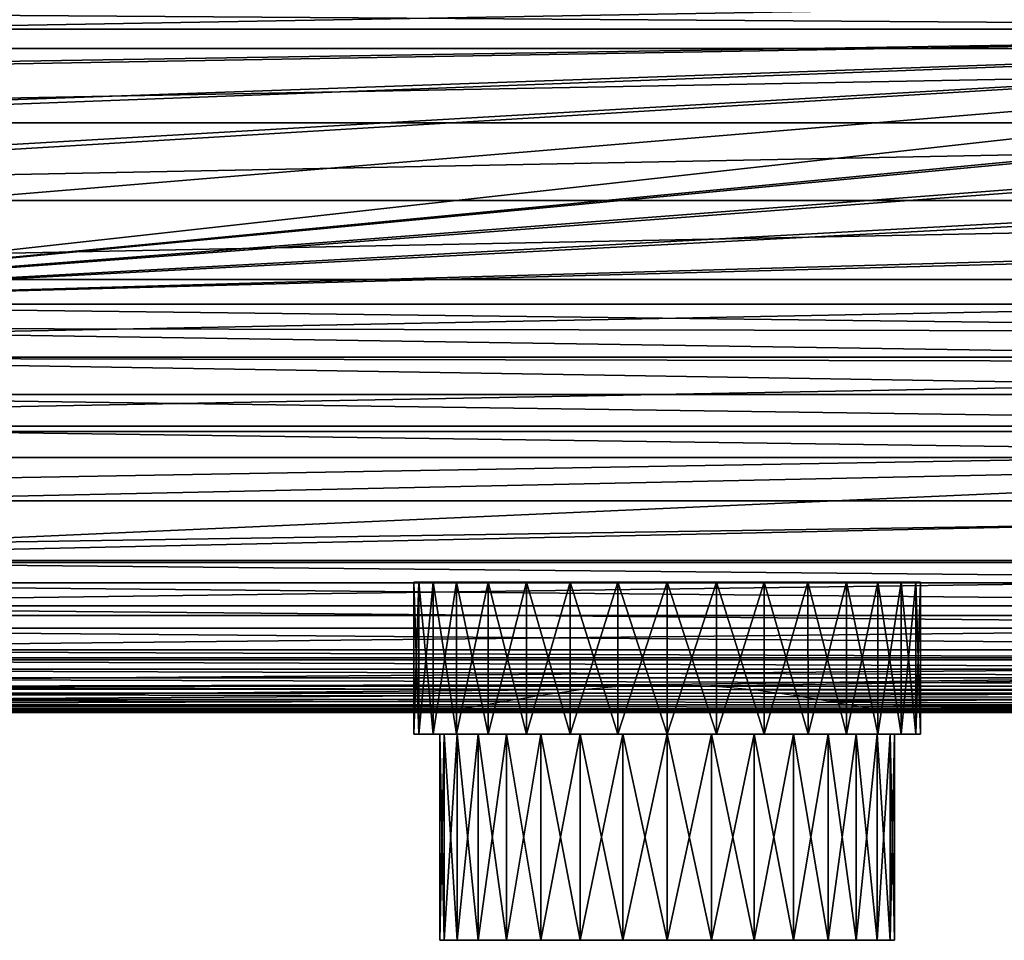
# Model space of a CAD drawing. Header units: millimetres. Extents: x -139 to 139, y -32 to 1264.
# Tile 70 of 256: x -30 to 16, y -32 to 10. Entities that reach past the tile are written whole.
import ezdxf

# ---------------------------------------------------------------- set-up
doc = ezdxf.new("R2010")
doc.units = ezdxf.units.MM
doc.header["$LTSCALE"] = 26.699852
for name, color, linetype in [('10', 7, 'CONTINUOUS'), ('11', 7, 'CONTINUOUS'), ('12', 7, 'CONTINUOUS'), ('13', 7, 'CONTINUOUS'), ('229', 7, 'CONTINUOUS'), ('230', 7, 'CONTINUOUS'), ('231', 7, 'CONTINUOUS'), ('232', 7, 'CONTINUOUS'), ('233', 7, 'CONTINUOUS'), ('234', 7, 'CONTINUOUS'), ('8', 7, 'CONTINUOUS'), ('9', 7, 'CONTINUOUS')]:
    doc.layers.add(name, color=color, linetype=linetype)

msp = doc.modelspace()

# ---------------------------------------------------------------- linework, layer by layer
at = {"layer": '10', "color": 7, "linetype": 'CONTINUOUS', "true_color": 0xa2afbf}
for points in [[(-54.84, -15.786, -27.923), (-53.834, -14.75, -28), (54.84, -15.786, -27.923), (-54.84, -15.786, -27.923)], [(-53.834, -14.75, -28), (53.834, -14.75, -28), (54.84, -15.786, -27.923), (-53.834, -14.75, -28)], [(-56.153, -16.841, -27.68), (-54.84, -15.786, -27.923), (56.153, -16.841, -27.68), (-56.153, -16.841, -27.68)], [(56.153, -16.841, -27.68), (-54.84, -15.786, -27.923), (54.84, -15.786, -27.923), (56.153, -16.841, -27.68)], [(-57.791, -17.88, -27.261), (-56.153, -16.841, -27.68), (57.791, -17.88, -27.261), (-57.791, -17.88, -27.261)], [(57.791, -17.88, -27.261), (-56.153, -16.841, -27.68), (56.153, -16.841, -27.68), (57.791, -17.88, -27.261)], [(-59.763, -18.864, -26.663), (-57.791, -17.88, -27.261), (59.763, -18.864, -26.663), (-59.763, -18.864, -26.663)], [(59.763, -18.864, -26.663), (-57.791, -17.88, -27.261), (57.791, -17.88, -27.261), (59.763, -18.864, -26.663)], [(-60.874, -19.325, -26.298), (-59.763, -18.864, -26.663), (60.874, -19.325, -26.298), (-60.874, -19.325, -26.298)], [(60.874, -19.325, -26.298), (-59.763, -18.864, -26.663), (59.763, -18.864, -26.663), (60.874, -19.325, -26.298)], [(-62.07, -19.761, -25.888), (-60.874, -19.325, -26.298), (62.07, -19.761, -25.888), (-62.07, -19.761, -25.888)], [(62.07, -19.761, -25.888), (-60.874, -19.325, -26.298), (60.874, -19.325, -26.298), (62.07, -19.761, -25.888)], [(-63.352, -20.166, -25.435), (-62.07, -19.761, -25.888), (63.352, -20.166, -25.435), (-63.352, -20.166, -25.435)], [(63.352, -20.166, -25.435), (-62.07, -19.761, -25.888), (62.07, -19.761, -25.888), (63.352, -20.166, -25.435)], [(-64.722, -20.538, -24.937), (-63.352, -20.166, -25.435), (64.722, -20.538, -24.937), (-64.722, -20.538, -24.937)], [(64.722, -20.538, -24.937), (-63.352, -20.166, -25.435), (63.352, -20.166, -25.435), (64.722, -20.538, -24.937)], [(-66.187, -20.872, -24.394), (-64.722, -20.538, -24.937), (66.187, -20.872, -24.394), (-66.187, -20.872, -24.394)], [(66.187, -20.872, -24.394), (-64.722, -20.538, -24.937), (64.722, -20.538, -24.937), (66.187, -20.872, -24.394)], [(-69.407, -21.405, -23.171), (-67.747, -21.163, -23.805), (69.407, -21.405, -23.171), (-69.407, -21.405, -23.171)], [(-67.747, -21.163, -23.805), (-66.187, -20.872, -24.394), (67.747, -21.163, -23.805), (-67.747, -21.163, -23.805)], [(69.407, -21.405, -23.171), (-67.747, -21.163, -23.805), (67.747, -21.163, -23.805), (69.407, -21.405, -23.171)], [(67.747, -21.163, -23.805), (-66.187, -20.872, -24.394), (66.187, -20.872, -24.394), (67.747, -21.163, -23.805)], [(75, -21.75, -21), (-75, -21.75, -21), (-73.033, -21.708, -21.765), (75, -21.75, -21)], [(-73.033, -21.708, -21.765), (-71.168, -21.589, -22.491), (73.033, -21.708, -21.765), (-73.033, -21.708, -21.765)], [(75, -21.75, -21), (-73.033, -21.708, -21.765), (73.033, -21.708, -21.765), (75, -21.75, -21)], [(-71.168, -21.589, -22.491), (-69.407, -21.405, -23.171), (71.168, -21.589, -22.491), (-71.168, -21.589, -22.491)], [(73.033, -21.708, -21.765), (-71.168, -21.589, -22.491), (71.168, -21.589, -22.491), (73.033, -21.708, -21.765)], [(71.168, -21.589, -22.491), (-69.407, -21.405, -23.171), (69.407, -21.405, -23.171), (71.168, -21.589, -22.491)]]:
    msp.add_3dface(points, dxfattribs=at)
at = {"layer": '11', "color": 7, "linetype": 'CONTINUOUS', "true_color": 0xa2afbf}
for points in [[(-53.834, -14.75, -28), (-52.947, -12.282, -28), (52.4, -10.018, -28), (-53.834, -14.75, -28)], [(52.987, -12.415, -28), (-53.834, -14.75, -28), (52.4, -10.018, -28), (52.987, -12.415, -28)], [(-52.947, -12.282, -28), (-52.4, -10.018, -28), (52.4, -10.018, -28), (-52.947, -12.282, -28)], [(53.834, -14.75, -28), (-53.834, -14.75, -28), (52.987, -12.415, -28), (53.834, -14.75, -28)]]:
    msp.add_3dface(points, dxfattribs=at)
at = {"layer": '12', "color": 7, "linetype": 'CONTINUOUS', "true_color": 0xa2afbf}
for points in [[(52.825, -2.946, -26.228), (52.388, -4.239, -26.842), (-52.825, -2.946, -26.228), (52.825, -2.946, -26.228)], [(-52.825, -2.946, -26.228), (52.388, -4.239, -26.842), (-52.445, -4.039, -26.757), (-52.825, -2.946, -26.228)], [(52.388, -4.239, -26.842), (52.102, -5.634, -27.345), (-52.445, -4.039, -26.757), (52.388, -4.239, -26.842)], [(-52.445, -4.039, -26.757), (52.102, -5.634, -27.345), (-52.134, -5.415, -27.276), (-52.445, -4.039, -26.757)], [(52.102, -5.634, -27.345), (52, -7.108, -27.715), (-52.134, -5.415, -27.276), (52.102, -5.634, -27.345)], [(-52.134, -5.415, -27.276), (52, -7.108, -27.715), (-52, -7.108, -27.715), (-52.134, -5.415, -27.276)], [(-52, -7.108, -27.715), (52.099, -8.562, -27.929), (-52.099, -8.562, -27.929), (-52, -7.108, -27.715)], [(52, -7.108, -27.715), (52.099, -8.562, -27.929), (-52, -7.108, -27.715), (52, -7.108, -27.715)], [(52.4, -10.018, -28), (-52.4, -10.018, -28), (-52.099, -8.562, -27.929), (52.4, -10.018, -28)], [(52.099, -8.562, -27.929), (52.4, -10.018, -28), (-52.099, -8.562, -27.929), (52.099, -8.562, -27.929)]]:
    msp.add_3dface(points, dxfattribs=at)
at = {"layer": '13', "color": 7, "linetype": 'CONTINUOUS', "true_color": 0xa2afbf}
for points in [[(-61.467, 9.721, -19.457), (61.467, 9.721, -19.457), (-59.303, 7.763, -20.503), (-61.467, 9.721, -19.457)], [(-59.303, 7.763, -20.503), (61.467, 9.721, -19.457), (-59.141, 7.609, -20.586), (-59.303, 7.763, -20.503)], [(-59.141, 7.609, -20.586), (61.467, 9.721, -19.457), (-57.199, 5.514, -21.706), (-59.141, 7.609, -20.586)], [(-57.199, 5.514, -21.706), (61.467, 9.721, -19.457), (-56.99, 5.255, -21.844), (-57.199, 5.514, -21.706)], [(-56.99, 5.255, -21.844), (61.467, 9.721, -19.457), (-55.38, 2.95, -23.076), (-56.99, 5.255, -21.844)], [(-55.38, 2.95, -23.076), (61.467, 9.721, -19.457), (-55.215, 2.676, -23.223), (-55.38, 2.95, -23.076)], [(-55.215, 2.676, -23.223), (61.467, 9.721, -19.457), (-53.906, 0.115, -24.592), (-55.215, 2.676, -23.223)], [(61.467, 9.721, -19.457), (-52.825, -2.946, -26.228), (-53.906, 0.115, -24.592), (61.467, 9.721, -19.457)], [(-52.825, -2.946, -26.228), (61.467, 9.721, -19.457), (59.303, 7.763, -20.503), (-52.825, -2.946, -26.228)], [(59.134, 7.603, -20.589), (-52.825, -2.946, -26.228), (59.303, 7.763, -20.503), (59.134, 7.603, -20.589)], [(57.199, 5.514, -21.706), (-52.825, -2.946, -26.228), (59.134, 7.603, -20.589), (57.199, 5.514, -21.706)], [(56.984, 5.248, -21.848), (-52.825, -2.946, -26.228), (57.199, 5.514, -21.706), (56.984, 5.248, -21.848)], [(55.38, 2.95, -23.076), (-52.825, -2.946, -26.228), (56.984, 5.248, -21.848), (55.38, 2.95, -23.076)], [(55.21, 2.668, -23.227), (-52.825, -2.946, -26.228), (55.38, 2.95, -23.076), (55.21, 2.668, -23.227)], [(53.906, 0.115, -24.592), (-52.825, -2.946, -26.228), (55.21, 2.668, -23.227), (53.906, 0.115, -24.592)], [(53.823, -0.079, -24.696), (-52.825, -2.946, -26.228), (53.906, 0.115, -24.592), (53.823, -0.079, -24.696)], [(52.825, -2.946, -26.228), (-52.825, -2.946, -26.228), (53.823, -0.079, -24.696), (52.825, -2.946, -26.228)]]:
    msp.add_3dface(points, dxfattribs=at)
at = {"layer": '229', "color": 8, "linetype": 'CONTINUOUS'}
for points in [[(-10.275, -32.25, -2.452), (-10.477, -32.25, -4.5), (10.275, -32.25, -2.452), (-10.275, -32.25, -2.452)], [(10.275, -32.25, -2.452), (-10.477, -32.25, -4.5), (10.477, -32.25, -4.5), (10.275, -32.25, -2.452)], [(10.477, -32.25, -4.5), (-10.477, -32.25, -4.5), (-10.275, -32.25, -6.548), (10.477, -32.25, -4.5)], [(-9.679, -32.25, -0.49), (-10.275, -32.25, -2.452), (9.679, -32.25, -0.49), (-9.679, -32.25, -0.49)], [(9.679, -32.25, -0.49), (-10.275, -32.25, -2.452), (10.275, -32.25, -2.452), (9.679, -32.25, -0.49)], [(10.275, -32.25, -6.548), (10.477, -32.25, -4.5), (-10.275, -32.25, -6.548), (10.275, -32.25, -6.548)], [(-9.679, -32.25, -8.51), (10.275, -32.25, -6.548), (-10.275, -32.25, -6.548), (-9.679, -32.25, -8.51)], [(-8.712, -32.25, 1.32), (-9.679, -32.25, -0.49), (8.712, -32.25, 1.32), (-8.712, -32.25, 1.32)], [(8.712, -32.25, 1.32), (-9.679, -32.25, -0.49), (9.679, -32.25, -0.49), (8.712, -32.25, 1.32)], [(9.679, -32.25, -8.51), (10.275, -32.25, -6.548), (-9.679, -32.25, -8.51), (9.679, -32.25, -8.51)], [(-8.712, -32.25, -10.32), (9.679, -32.25, -8.51), (-9.679, -32.25, -8.51), (-8.712, -32.25, -10.32)], [(-7.41, -32.25, 2.906), (-8.712, -32.25, 1.32), (7.41, -32.25, 2.906), (-7.41, -32.25, 2.906)], [(7.41, -32.25, 2.906), (-8.712, -32.25, 1.32), (8.712, -32.25, 1.32), (7.41, -32.25, 2.906)], [(8.712, -32.25, -10.32), (9.679, -32.25, -8.51), (-8.712, -32.25, -10.32), (8.712, -32.25, -10.32)], [(-7.41, -32.25, -11.906), (8.712, -32.25, -10.32), (-8.712, -32.25, -10.32), (-7.41, -32.25, -11.906)], [(-5.822, -32.25, 4.211), (-7.41, -32.25, 2.906), (5.822, -32.25, 4.211), (-5.822, -32.25, 4.211)], [(5.822, -32.25, 4.211), (-7.41, -32.25, 2.906), (7.41, -32.25, 2.906), (5.822, -32.25, 4.211)], [(7.41, -32.25, -11.906), (8.712, -32.25, -10.32), (-7.41, -32.25, -11.906), (7.41, -32.25, -11.906)], [(-5.822, -32.25, -13.211), (7.41, -32.25, -11.906), (-7.41, -32.25, -11.906), (-5.822, -32.25, -13.211)], [(-4.008, -32.25, 5.18), (-5.822, -32.25, 4.211), (4.008, -32.25, 5.18), (-4.008, -32.25, 5.18)], [(4.008, -32.25, 5.18), (-5.822, -32.25, 4.211), (5.822, -32.25, 4.211), (4.008, -32.25, 5.18)], [(5.822, -32.25, -13.211), (7.41, -32.25, -11.906), (-5.822, -32.25, -13.211), (5.822, -32.25, -13.211)], [(-4.008, -32.25, -14.18), (5.822, -32.25, -13.211), (-5.822, -32.25, -13.211), (-4.008, -32.25, -14.18)], [(-2.042, -32.25, 5.776), (-4.008, -32.25, 5.18), (2.042, -32.25, 5.776), (-2.042, -32.25, 5.776)], [(2.042, -32.25, 5.776), (-4.008, -32.25, 5.18), (4.008, -32.25, 5.18), (2.042, -32.25, 5.776)], [(4.008, -32.25, -14.18), (5.822, -32.25, -13.211), (-4.008, -32.25, -14.18), (4.008, -32.25, -14.18)], [(-2.042, -32.25, -14.776), (4.008, -32.25, -14.18), (-4.008, -32.25, -14.18), (-2.042, -32.25, -14.776)], [(0, -32.25, 5.977), (-2.042, -32.25, 5.776), (2.042, -32.25, 5.776), (0, -32.25, 5.977)], [(2.042, -32.25, -14.776), (4.008, -32.25, -14.18), (-2.042, -32.25, -14.776), (2.042, -32.25, -14.776)], [(0, -32.25, -14.977), (2.042, -32.25, -14.776), (-2.042, -32.25, -14.776), (0, -32.25, -14.977)]]:
    msp.add_3dface(points, dxfattribs=at)
at = {"layer": '230', "color": 8, "linetype": 'CONTINUOUS'}
for points in [[(-10.275, -32.25, -6.548), (-10.477, -32.25, -4.5), (-10.275, -22.75, -6.548), (-10.275, -32.25, -6.548)], [(-10.275, -22.75, -6.548), (-10.477, -32.25, -4.5), (-10.477, -22.75, -4.5), (-10.275, -22.75, -6.548)], [(-9.679, -32.25, -8.51), (-10.275, -32.25, -6.548), (-9.679, -22.75, -8.51), (-9.679, -32.25, -8.51)], [(-9.679, -22.75, -8.51), (-10.275, -32.25, -6.548), (-10.275, -22.75, -6.548), (-9.679, -22.75, -8.51)], [(-8.712, -32.25, -10.32), (-9.679, -32.25, -8.51), (-8.712, -22.75, -10.32), (-8.712, -32.25, -10.32)], [(-8.712, -22.75, -10.32), (-9.679, -32.25, -8.51), (-9.679, -22.75, -8.51), (-8.712, -22.75, -10.32)], [(-7.41, -32.25, -11.906), (-8.712, -32.25, -10.32), (-7.41, -22.75, -11.906), (-7.41, -32.25, -11.906)], [(-7.41, -22.75, -11.906), (-8.712, -32.25, -10.32), (-8.712, -22.75, -10.32), (-7.41, -22.75, -11.906)], [(-5.822, -32.25, -13.211), (-7.41, -32.25, -11.906), (-5.822, -22.75, -13.211), (-5.822, -32.25, -13.211)], [(-5.822, -22.75, -13.211), (-7.41, -32.25, -11.906), (-7.41, -22.75, -11.906), (-5.822, -22.75, -13.211)], [(-4.008, -32.25, -14.18), (-5.822, -32.25, -13.211), (-4.008, -22.75, -14.18), (-4.008, -32.25, -14.18)], [(-4.008, -22.75, -14.18), (-5.822, -32.25, -13.211), (-5.822, -22.75, -13.211), (-4.008, -22.75, -14.18)], [(-2.042, -32.25, -14.776), (-4.008, -32.25, -14.18), (-2.042, -22.75, -14.776), (-2.042, -32.25, -14.776)], [(-2.042, -22.75, -14.776), (-4.008, -32.25, -14.18), (-4.008, -22.75, -14.18), (-2.042, -22.75, -14.776)], [(0, -32.25, -14.977), (-2.042, -32.25, -14.776), (0, -22.75, -14.977), (0, -32.25, -14.977)], [(0, -22.75, -14.977), (-2.042, -32.25, -14.776), (-2.042, -22.75, -14.776), (0, -22.75, -14.977)], [(2.042, -32.25, -14.776), (0, -32.25, -14.977), (2.042, -22.75, -14.776), (2.042, -32.25, -14.776)], [(2.042, -22.75, -14.776), (0, -32.25, -14.977), (0, -22.75, -14.977), (2.042, -22.75, -14.776)], [(4.008, -32.25, -14.18), (2.042, -32.25, -14.776), (4.008, -22.75, -14.18), (4.008, -32.25, -14.18)], [(4.008, -22.75, -14.18), (2.042, -32.25, -14.776), (2.042, -22.75, -14.776), (4.008, -22.75, -14.18)], [(5.822, -32.25, -13.211), (4.008, -32.25, -14.18), (5.822, -22.75, -13.211), (5.822, -32.25, -13.211)], [(5.822, -22.75, -13.211), (4.008, -32.25, -14.18), (4.008, -22.75, -14.18), (5.822, -22.75, -13.211)], [(7.41, -32.25, -11.906), (5.822, -32.25, -13.211), (7.41, -22.75, -11.906), (7.41, -32.25, -11.906)], [(7.41, -22.75, -11.906), (5.822, -32.25, -13.211), (5.822, -22.75, -13.211), (7.41, -22.75, -11.906)], [(8.712, -32.25, -10.32), (7.41, -32.25, -11.906), (8.712, -22.75, -10.32), (8.712, -32.25, -10.32)], [(8.712, -22.75, -10.32), (7.41, -32.25, -11.906), (7.41, -22.75, -11.906), (8.712, -22.75, -10.32)], [(9.679, -32.25, -8.51), (8.712, -32.25, -10.32), (9.679, -22.75, -8.51), (9.679, -32.25, -8.51)], [(9.679, -22.75, -8.51), (8.712, -32.25, -10.32), (8.712, -22.75, -10.32), (9.679, -22.75, -8.51)], [(10.275, -32.25, -6.548), (9.679, -32.25, -8.51), (10.275, -22.75, -6.548), (10.275, -32.25, -6.548)], [(10.275, -22.75, -6.548), (9.679, -32.25, -8.51), (9.679, -22.75, -8.51), (10.275, -22.75, -6.548)], [(10.477, -32.25, -4.5), (10.275, -32.25, -6.548), (10.477, -22.75, -4.5), (10.477, -32.25, -4.5)], [(10.477, -22.75, -4.5), (10.275, -32.25, -6.548), (10.275, -22.75, -6.548), (10.477, -22.75, -4.5)]]:
    msp.add_3dface(points, dxfattribs=at)
at = {"layer": '231', "color": 8, "linetype": 'CONTINUOUS'}
for points in [[(-10.477, -22.75, -4.5), (-10.275, -22.75, -2.452), (-11.675, -22.75, -4.5), (-10.477, -22.75, -4.5)], [(-10.477, -22.75, -4.5), (-11.675, -22.75, -4.5), (-11.451, -22.75, -6.778), (-10.477, -22.75, -4.5)], [(-11.675, -22.75, -4.5), (-10.275, -22.75, -2.452), (-11.451, -22.75, -2.222), (-11.675, -22.75, -4.5)], [(-9.679, -22.75, -8.51), (-10.275, -22.75, -6.548), (-11.451, -22.75, -6.778), (-9.679, -22.75, -8.51)], [(-10.786, -22.75, -8.968), (-9.679, -22.75, -8.51), (-11.451, -22.75, -6.778), (-10.786, -22.75, -8.968)], [(-10.275, -22.75, -6.548), (-10.477, -22.75, -4.5), (-11.451, -22.75, -6.778), (-10.275, -22.75, -6.548)], [(-10.275, -22.75, -2.452), (-9.679, -22.75, -0.49), (-11.451, -22.75, -2.222), (-10.275, -22.75, -2.452)], [(-11.451, -22.75, -2.222), (-9.679, -22.75, -0.49), (-10.786, -22.75, -0.032), (-11.451, -22.75, -2.222)], [(-8.712, -22.75, -10.32), (-9.679, -22.75, -8.51), (-10.786, -22.75, -8.968), (-8.712, -22.75, -10.32)], [(-9.708, -22.75, -10.986), (-8.712, -22.75, -10.32), (-10.786, -22.75, -8.968), (-9.708, -22.75, -10.986)], [(-9.679, -22.75, -0.49), (-8.712, -22.75, 1.32), (-10.786, -22.75, -0.032), (-9.679, -22.75, -0.49)], [(-10.786, -22.75, -0.032), (-8.712, -22.75, 1.32), (-9.708, -22.75, 1.986), (-10.786, -22.75, -0.032)], [(-7.41, -22.75, -11.906), (-8.712, -22.75, -10.32), (-9.708, -22.75, -10.986), (-7.41, -22.75, -11.906)], [(-8.255, -22.75, -12.756), (-7.41, -22.75, -11.906), (-9.708, -22.75, -10.986), (-8.255, -22.75, -12.756)], [(-8.712, -22.75, 1.32), (-7.41, -22.75, 2.906), (-9.708, -22.75, 1.986), (-8.712, -22.75, 1.32)], [(-9.708, -22.75, 1.986), (-7.41, -22.75, 2.906), (-8.255, -22.75, 3.756), (-9.708, -22.75, 1.986)], [(-5.822, -22.75, -13.211), (-7.41, -22.75, -11.906), (-8.255, -22.75, -12.756), (-5.822, -22.75, -13.211)], [(-6.487, -22.75, -14.207), (-5.822, -22.75, -13.211), (-8.255, -22.75, -12.756), (-6.487, -22.75, -14.207)], [(-5.822, -22.75, 4.211), (-4.008, -22.75, 5.18), (-8.255, -22.75, 3.756), (-5.822, -22.75, 4.211)], [(-8.255, -22.75, 3.756), (-4.008, -22.75, 5.18), (-6.487, -22.75, 5.207), (-8.255, -22.75, 3.756)], [(-7.41, -22.75, 2.906), (-5.822, -22.75, 4.211), (-8.255, -22.75, 3.756), (-7.41, -22.75, 2.906)], [(-2.042, -22.75, -14.776), (-4.008, -22.75, -14.18), (-6.487, -22.75, -14.207), (-2.042, -22.75, -14.776)], [(-4.468, -22.75, -15.286), (-2.042, -22.75, -14.776), (-6.487, -22.75, -14.207), (-4.468, -22.75, -15.286)], [(-4.008, -22.75, -14.18), (-5.822, -22.75, -13.211), (-6.487, -22.75, -14.207), (-4.008, -22.75, -14.18)], [(-4.008, -22.75, 5.18), (-2.042, -22.75, 5.776), (-6.487, -22.75, 5.207), (-4.008, -22.75, 5.18)], [(-6.487, -22.75, 5.207), (-2.042, -22.75, 5.776), (-4.468, -22.75, 6.286), (-6.487, -22.75, 5.207)], [(0, -22.75, -14.977), (-2.042, -22.75, -14.776), (-4.468, -22.75, -15.286), (0, -22.75, -14.977)], [(4.468, -22.75, -15.286), (0, -22.75, -14.977), (-4.468, -22.75, -15.286), (4.468, -22.75, -15.286)], [(-2.042, -22.75, 5.776), (0, -22.75, 5.977), (-4.468, -22.75, 6.286), (-2.042, -22.75, 5.776)], [(-4.468, -22.75, 6.286), (0, -22.75, 5.977), (4.468, -22.75, 6.286), (-4.468, -22.75, 6.286)], [(-2.278, -22.75, 6.951), (-4.468, -22.75, 6.286), (2.278, -22.75, 6.951), (-2.278, -22.75, 6.951)], [(2.278, -22.75, 6.951), (-4.468, -22.75, 6.286), (4.468, -22.75, 6.286), (2.278, -22.75, 6.951)], [(-2.278, -22.75, -15.951), (4.468, -22.75, -15.286), (-4.468, -22.75, -15.286), (-2.278, -22.75, -15.951)], [(0, -22.75, 7.175), (-2.278, -22.75, 6.951), (2.278, -22.75, 6.951), (0, -22.75, 7.175)], [(2.278, -22.75, -15.951), (4.468, -22.75, -15.286), (-2.278, -22.75, -15.951), (2.278, -22.75, -15.951)], [(0, -22.75, -16.175), (2.278, -22.75, -15.951), (-2.278, -22.75, -15.951), (0, -22.75, -16.175)], [(2.042, -22.75, -14.776), (0, -22.75, -14.977), (4.468, -22.75, -15.286), (2.042, -22.75, -14.776)], [(0, -22.75, 5.977), (2.042, -22.75, 5.776), (4.468, -22.75, 6.286), (0, -22.75, 5.977)], [(4.008, -22.75, -14.18), (2.042, -22.75, -14.776), (6.487, -22.75, -14.207), (4.008, -22.75, -14.18)], [(6.487, -22.75, -14.207), (2.042, -22.75, -14.776), (4.468, -22.75, -15.286), (6.487, -22.75, -14.207)], [(2.042, -22.75, 5.776), (4.008, -22.75, 5.18), (6.487, -22.75, 5.207), (2.042, -22.75, 5.776)], [(4.468, -22.75, 6.286), (2.042, -22.75, 5.776), (6.487, -22.75, 5.207), (4.468, -22.75, 6.286)], [(5.822, -22.75, -13.211), (4.008, -22.75, -14.18), (8.255, -22.75, -12.756), (5.822, -22.75, -13.211)], [(8.255, -22.75, -12.756), (4.008, -22.75, -14.18), (6.487, -22.75, -14.207), (8.255, -22.75, -12.756)], [(4.008, -22.75, 5.18), (5.822, -22.75, 4.211), (6.487, -22.75, 5.207), (4.008, -22.75, 5.18)], [(7.41, -22.75, -11.906), (5.822, -22.75, -13.211), (8.255, -22.75, -12.756), (7.41, -22.75, -11.906)], [(5.822, -22.75, 4.211), (7.41, -22.75, 2.906), (8.255, -22.75, 3.756), (5.822, -22.75, 4.211)], [(6.487, -22.75, 5.207), (5.822, -22.75, 4.211), (8.255, -22.75, 3.756), (6.487, -22.75, 5.207)], [(8.712, -22.75, -10.32), (7.41, -22.75, -11.906), (9.708, -22.75, -10.986), (8.712, -22.75, -10.32)], [(9.708, -22.75, -10.986), (7.41, -22.75, -11.906), (8.255, -22.75, -12.756), (9.708, -22.75, -10.986)], [(7.41, -22.75, 2.906), (8.712, -22.75, 1.32), (9.708, -22.75, 1.986), (7.41, -22.75, 2.906)], [(8.255, -22.75, 3.756), (7.41, -22.75, 2.906), (9.708, -22.75, 1.986), (8.255, -22.75, 3.756)], [(9.679, -22.75, -8.51), (8.712, -22.75, -10.32), (10.786, -22.75, -8.968), (9.679, -22.75, -8.51)], [(10.786, -22.75, -8.968), (8.712, -22.75, -10.32), (9.708, -22.75, -10.986), (10.786, -22.75, -8.968)], [(8.712, -22.75, 1.32), (9.679, -22.75, -0.49), (10.786, -22.75, -0.032), (8.712, -22.75, 1.32)], [(9.708, -22.75, 1.986), (8.712, -22.75, 1.32), (10.786, -22.75, -0.032), (9.708, -22.75, 1.986)], [(10.275, -22.75, -6.548), (9.679, -22.75, -8.51), (11.451, -22.75, -6.778), (10.275, -22.75, -6.548)], [(11.451, -22.75, -6.778), (9.679, -22.75, -8.51), (10.786, -22.75, -8.968), (11.451, -22.75, -6.778)], [(9.679, -22.75, -0.49), (10.275, -22.75, -2.452), (11.451, -22.75, -2.222), (9.679, -22.75, -0.49)], [(10.786, -22.75, -0.032), (9.679, -22.75, -0.49), (11.451, -22.75, -2.222), (10.786, -22.75, -0.032)], [(10.477, -22.75, -4.5), (10.275, -22.75, -6.548), (11.675, -22.75, -4.5), (10.477, -22.75, -4.5)], [(10.275, -22.75, -2.452), (10.477, -22.75, -4.5), (11.451, -22.75, -2.222), (10.275, -22.75, -2.452)], [(11.675, -22.75, -4.5), (10.275, -22.75, -6.548), (11.451, -22.75, -6.778), (11.675, -22.75, -4.5)], [(11.451, -22.75, -2.222), (10.477, -22.75, -4.5), (11.675, -22.75, -4.5), (11.451, -22.75, -2.222)]]:
    msp.add_3dface(points, dxfattribs=at)
at = {"layer": '232', "color": 8, "linetype": 'CONTINUOUS'}
for points in [[(-11.451, -22.75, -6.778), (-11.675, -22.75, -4.5), (-11.451, -15.75, -6.778), (-11.451, -22.75, -6.778)], [(-11.451, -15.75, -6.778), (-11.675, -22.75, -4.5), (-11.675, -15.75, -4.5), (-11.451, -15.75, -6.778)], [(-10.786, -22.75, -8.968), (-11.451, -22.75, -6.778), (-10.786, -15.75, -8.968), (-10.786, -22.75, -8.968)], [(-10.786, -15.75, -8.968), (-11.451, -22.75, -6.778), (-11.451, -15.75, -6.778), (-10.786, -15.75, -8.968)], [(-9.708, -22.75, -10.986), (-10.786, -22.75, -8.968), (-9.707, -15.75, -10.986), (-9.708, -22.75, -10.986)], [(-9.707, -15.75, -10.986), (-10.786, -22.75, -8.968), (-10.786, -15.75, -8.968), (-9.707, -15.75, -10.986)], [(-8.255, -22.75, -12.756), (-9.708, -22.75, -10.986), (-8.255, -15.75, -12.755), (-8.255, -22.75, -12.756)], [(-8.255, -15.75, -12.755), (-9.708, -22.75, -10.986), (-9.707, -15.75, -10.986), (-8.255, -15.75, -12.755)], [(-6.487, -22.75, -14.207), (-8.255, -22.75, -12.756), (-6.486, -15.75, -14.207), (-6.487, -22.75, -14.207)], [(-6.486, -15.75, -14.207), (-8.255, -22.75, -12.756), (-8.255, -15.75, -12.755), (-6.486, -15.75, -14.207)], [(-4.468, -22.75, -15.286), (-6.487, -22.75, -14.207), (-4.468, -15.75, -15.286), (-4.468, -22.75, -15.286)], [(-4.468, -15.75, -15.286), (-6.487, -22.75, -14.207), (-6.486, -15.75, -14.207), (-4.468, -15.75, -15.286)], [(-2.278, -22.75, -15.951), (-4.468, -22.75, -15.286), (-2.278, -15.75, -15.951), (-2.278, -22.75, -15.951)], [(-2.278, -15.75, -15.951), (-4.468, -22.75, -15.286), (-4.468, -15.75, -15.286), (-2.278, -15.75, -15.951)], [(0, -22.75, -16.175), (-2.278, -22.75, -15.951), (0, -15.75, -16.175), (0, -22.75, -16.175)], [(0, -15.75, -16.175), (-2.278, -22.75, -15.951), (-2.278, -15.75, -15.951), (0, -15.75, -16.175)], [(2.278, -22.75, -15.951), (0, -22.75, -16.175), (2.278, -15.75, -15.951), (2.278, -22.75, -15.951)], [(2.278, -15.75, -15.951), (0, -22.75, -16.175), (0, -15.75, -16.175), (2.278, -15.75, -15.951)], [(4.468, -22.75, -15.286), (2.278, -22.75, -15.951), (4.468, -15.75, -15.286), (4.468, -22.75, -15.286)], [(4.468, -15.75, -15.286), (2.278, -22.75, -15.951), (2.278, -15.75, -15.951), (4.468, -15.75, -15.286)], [(6.487, -22.75, -14.207), (4.468, -22.75, -15.286), (6.486, -15.75, -14.207), (6.487, -22.75, -14.207)], [(6.486, -15.75, -14.207), (4.468, -22.75, -15.286), (4.468, -15.75, -15.286), (6.486, -15.75, -14.207)], [(8.255, -15.75, -12.755), (6.487, -22.75, -14.207), (6.486, -15.75, -14.207), (8.255, -15.75, -12.755)], [(8.255, -22.75, -12.756), (6.487, -22.75, -14.207), (8.255, -15.75, -12.755), (8.255, -22.75, -12.756)], [(9.708, -22.75, -10.986), (8.255, -22.75, -12.756), (9.707, -15.75, -10.986), (9.708, -22.75, -10.986)], [(9.707, -15.75, -10.986), (8.255, -22.75, -12.756), (8.255, -15.75, -12.755), (9.707, -15.75, -10.986)], [(10.786, -15.75, -8.968), (9.708, -22.75, -10.986), (9.707, -15.75, -10.986), (10.786, -15.75, -8.968)], [(10.786, -22.75, -8.968), (9.708, -22.75, -10.986), (10.786, -15.75, -8.968), (10.786, -22.75, -8.968)], [(11.451, -22.75, -6.778), (10.786, -22.75, -8.968), (11.451, -15.75, -6.778), (11.451, -22.75, -6.778)], [(11.451, -15.75, -6.778), (10.786, -22.75, -8.968), (10.786, -15.75, -8.968), (11.451, -15.75, -6.778)], [(11.675, -22.75, -4.5), (11.451, -22.75, -6.778), (11.675, -15.75, -4.5), (11.675, -22.75, -4.5)], [(11.675, -15.75, -4.5), (11.451, -22.75, -6.778), (11.451, -15.75, -6.778), (11.675, -15.75, -4.5)]]:
    msp.add_3dface(points, dxfattribs=at)
at = {"layer": '233', "color": 8, "linetype": 'CONTINUOUS'}
for points in [[(-10.477, -32.25, -4.5), (-10.275, -32.25, -2.452), (-10.477, -22.75, -4.5), (-10.477, -32.25, -4.5)], [(-10.477, -22.75, -4.5), (-10.275, -32.25, -2.452), (-10.275, -22.75, -2.452), (-10.477, -22.75, -4.5)], [(-10.275, -32.25, -2.452), (-9.679, -32.25, -0.49), (-10.275, -22.75, -2.452), (-10.275, -32.25, -2.452)], [(-9.679, -32.25, -0.49), (-9.679, -22.75, -0.49), (-10.275, -22.75, -2.452), (-9.679, -32.25, -0.49)], [(-9.679, -32.25, -0.49), (-8.712, -32.25, 1.32), (-9.679, -22.75, -0.49), (-9.679, -32.25, -0.49)], [(-8.712, -32.25, 1.32), (-8.712, -22.75, 1.32), (-9.679, -22.75, -0.49), (-8.712, -32.25, 1.32)], [(-8.712, -32.25, 1.32), (-7.41, -32.25, 2.906), (-8.712, -22.75, 1.32), (-8.712, -32.25, 1.32)], [(-7.41, -32.25, 2.906), (-7.41, -22.75, 2.906), (-8.712, -22.75, 1.32), (-7.41, -32.25, 2.906)], [(-7.41, -32.25, 2.906), (-5.822, -32.25, 4.211), (-7.41, -22.75, 2.906), (-7.41, -32.25, 2.906)], [(-5.822, -32.25, 4.211), (-5.822, -22.75, 4.211), (-7.41, -22.75, 2.906), (-5.822, -32.25, 4.211)], [(-5.822, -32.25, 4.211), (-4.008, -32.25, 5.18), (-5.822, -22.75, 4.211), (-5.822, -32.25, 4.211)], [(-4.008, -32.25, 5.18), (-4.008, -22.75, 5.18), (-5.822, -22.75, 4.211), (-4.008, -32.25, 5.18)], [(-4.008, -32.25, 5.18), (-2.042, -32.25, 5.776), (-4.008, -22.75, 5.18), (-4.008, -32.25, 5.18)], [(-2.042, -32.25, 5.776), (-2.042, -22.75, 5.776), (-4.008, -22.75, 5.18), (-2.042, -32.25, 5.776)], [(-2.042, -32.25, 5.776), (0, -32.25, 5.977), (-2.042, -22.75, 5.776), (-2.042, -32.25, 5.776)], [(0, -32.25, 5.977), (0, -22.75, 5.977), (-2.042, -22.75, 5.776), (0, -32.25, 5.977)], [(0, -32.25, 5.977), (2.042, -32.25, 5.776), (0, -22.75, 5.977), (0, -32.25, 5.977)], [(2.042, -32.25, 5.776), (2.042, -22.75, 5.776), (0, -22.75, 5.977), (2.042, -32.25, 5.776)], [(2.042, -32.25, 5.776), (4.008, -32.25, 5.18), (2.042, -22.75, 5.776), (2.042, -32.25, 5.776)], [(4.008, -32.25, 5.18), (4.008, -22.75, 5.18), (2.042, -22.75, 5.776), (4.008, -32.25, 5.18)], [(4.008, -32.25, 5.18), (5.822, -32.25, 4.211), (4.008, -22.75, 5.18), (4.008, -32.25, 5.18)], [(5.822, -32.25, 4.211), (5.822, -22.75, 4.211), (4.008, -22.75, 5.18), (5.822, -32.25, 4.211)], [(5.822, -32.25, 4.211), (7.41, -32.25, 2.906), (5.822, -22.75, 4.211), (5.822, -32.25, 4.211)], [(7.41, -32.25, 2.906), (7.41, -22.75, 2.906), (5.822, -22.75, 4.211), (7.41, -32.25, 2.906)], [(7.41, -32.25, 2.906), (8.712, -32.25, 1.32), (7.41, -22.75, 2.906), (7.41, -32.25, 2.906)], [(8.712, -32.25, 1.32), (8.712, -22.75, 1.32), (7.41, -22.75, 2.906), (8.712, -32.25, 1.32)], [(8.712, -32.25, 1.32), (9.679, -32.25, -0.49), (8.712, -22.75, 1.32), (8.712, -32.25, 1.32)], [(9.679, -32.25, -0.49), (9.679, -22.75, -0.49), (8.712, -22.75, 1.32), (9.679, -32.25, -0.49)], [(9.679, -32.25, -0.49), (10.275, -32.25, -2.452), (9.679, -22.75, -0.49), (9.679, -32.25, -0.49)], [(10.275, -32.25, -2.452), (10.275, -22.75, -2.452), (9.679, -22.75, -0.49), (10.275, -32.25, -2.452)], [(10.275, -32.25, -2.452), (10.477, -32.25, -4.5), (10.275, -22.75, -2.452), (10.275, -32.25, -2.452)], [(10.477, -32.25, -4.5), (10.477, -22.75, -4.5), (10.275, -22.75, -2.452), (10.477, -32.25, -4.5)]]:
    msp.add_3dface(points, dxfattribs=at)
at = {"layer": '234', "color": 8, "linetype": 'CONTINUOUS'}
for points in [[(-11.675, -22.75, -4.5), (-11.451, -22.75, -2.222), (-11.675, -15.75, -4.5), (-11.675, -22.75, -4.5)], [(-11.675, -15.75, -4.5), (-11.451, -22.75, -2.222), (-11.451, -15.75, -2.222), (-11.675, -15.75, -4.5)], [(-11.451, -22.75, -2.222), (-10.786, -22.75, -0.032), (-11.451, -15.75, -2.222), (-11.451, -22.75, -2.222)], [(-11.451, -15.75, -2.222), (-10.786, -22.75, -0.032), (-10.786, -15.75, -0.032), (-11.451, -15.75, -2.222)], [(-10.786, -22.75, -0.032), (-9.708, -22.75, 1.986), (-10.786, -15.75, -0.032), (-10.786, -22.75, -0.032)], [(-10.786, -15.75, -0.032), (-9.708, -22.75, 1.986), (-9.707, -15.75, 1.986), (-10.786, -15.75, -0.032)], [(-9.708, -22.75, 1.986), (-8.255, -22.75, 3.756), (-9.707, -15.75, 1.986), (-9.708, -22.75, 1.986)], [(-9.707, -15.75, 1.986), (-8.255, -22.75, 3.756), (-8.255, -15.75, 3.755), (-9.707, -15.75, 1.986)], [(-8.255, -22.75, 3.756), (-6.487, -22.75, 5.207), (-8.255, -15.75, 3.755), (-8.255, -22.75, 3.756)], [(-8.255, -15.75, 3.755), (-6.487, -22.75, 5.207), (-6.486, -15.75, 5.207), (-8.255, -15.75, 3.755)], [(-6.487, -22.75, 5.207), (-4.468, -22.75, 6.286), (-6.486, -15.75, 5.207), (-6.487, -22.75, 5.207)], [(-6.486, -15.75, 5.207), (-4.468, -22.75, 6.286), (-4.468, -15.75, 6.286), (-6.486, -15.75, 5.207)], [(-4.468, -22.75, 6.286), (-2.278, -22.75, 6.951), (-4.468, -15.75, 6.286), (-4.468, -22.75, 6.286)], [(-4.468, -15.75, 6.286), (-2.278, -22.75, 6.951), (-2.278, -15.75, 6.951), (-4.468, -15.75, 6.286)], [(-2.278, -22.75, 6.951), (0, -22.75, 7.175), (-2.278, -15.75, 6.951), (-2.278, -22.75, 6.951)], [(-2.278, -15.75, 6.951), (0, -22.75, 7.175), (0, -15.75, 7.175), (-2.278, -15.75, 6.951)], [(0, -22.75, 7.175), (2.278, -22.75, 6.951), (0, -15.75, 7.175), (0, -22.75, 7.175)], [(0, -15.75, 7.175), (2.278, -22.75, 6.951), (2.278, -15.75, 6.951), (0, -15.75, 7.175)], [(2.278, -22.75, 6.951), (4.468, -22.75, 6.286), (2.278, -15.75, 6.951), (2.278, -22.75, 6.951)], [(2.278, -15.75, 6.951), (4.468, -22.75, 6.286), (4.468, -15.75, 6.286), (2.278, -15.75, 6.951)], [(4.468, -22.75, 6.286), (6.487, -22.75, 5.207), (4.468, -15.75, 6.286), (4.468, -22.75, 6.286)], [(4.468, -15.75, 6.286), (6.487, -22.75, 5.207), (6.486, -15.75, 5.207), (4.468, -15.75, 6.286)], [(6.487, -22.75, 5.207), (8.255, -22.75, 3.756), (6.486, -15.75, 5.207), (6.487, -22.75, 5.207)], [(6.486, -15.75, 5.207), (8.255, -22.75, 3.756), (8.255, -15.75, 3.755), (6.486, -15.75, 5.207)], [(8.255, -22.75, 3.756), (9.708, -22.75, 1.986), (8.255, -15.75, 3.755), (8.255, -22.75, 3.756)], [(8.255, -15.75, 3.755), (9.708, -22.75, 1.986), (9.707, -15.75, 1.986), (8.255, -15.75, 3.755)], [(9.708, -22.75, 1.986), (10.786, -22.75, -0.032), (9.707, -15.75, 1.986), (9.708, -22.75, 1.986)], [(9.707, -15.75, 1.986), (10.786, -22.75, -0.032), (10.786, -15.75, -0.032), (9.707, -15.75, 1.986)], [(10.786, -22.75, -0.032), (11.451, -22.75, -2.222), (10.786, -15.75, -0.032), (10.786, -22.75, -0.032)], [(10.786, -15.75, -0.032), (11.451, -22.75, -2.222), (11.451, -15.75, -2.222), (10.786, -15.75, -0.032)], [(11.451, -22.75, -2.222), (11.675, -22.75, -4.5), (11.451, -15.75, -2.222), (11.451, -22.75, -2.222)], [(11.675, -22.75, -4.5), (11.675, -15.75, -4.5), (11.451, -15.75, -2.222), (11.675, -22.75, -4.5)]]:
    msp.add_3dface(points, dxfattribs=at)
at = {"layer": '8', "color": 7, "linetype": 'CONTINUOUS', "true_color": 0xe0f2ff}
for points in [[(91, 8.832, 19.876), (91, 12.016, 18.129), (-91, 8.832, 19.876), (91, 8.832, 19.876)], [(91, 12.016, 18.129), (-91, 12.016, 18.129), (-91, 8.832, 19.876), (91, 12.016, 18.129)], [(-61.467, 9.721, -19.457), (-63.213, 10.584, -19.001), (61.467, 9.721, -19.457), (-61.467, 9.721, -19.457)], [(61.467, 9.721, -19.457), (-63.213, 10.584, -19.001), (63.213, 10.584, -19.001), (61.467, 9.721, -19.457)], [(91, 5.402, 21.069), (91, 8.832, 19.876), (-91, 5.402, 21.069), (91, 5.402, 21.069)], [(91, 8.832, 19.876), (-91, 8.832, 19.876), (-91, 5.402, 21.069), (91, 8.832, 19.876)], [(91, 1.82, 21.674), (91, 5.402, 21.069), (-91, 1.82, 21.674), (91, 1.82, 21.674)], [(91, 5.402, 21.069), (-91, 5.402, 21.069), (-91, 1.82, 21.674), (91, 5.402, 21.069)], [(91, -1.811, 21.674), (91, 1.82, 21.674), (-91, -1.811, 21.674), (91, -1.811, 21.674)], [(91, 1.82, 21.674), (-91, 1.82, 21.674), (-91, -1.811, 21.674), (91, 1.82, 21.674)], [(91, -5.392, 21.071), (91, -1.811, 21.674), (-91, -5.392, 21.071), (91, -5.392, 21.071)], [(91, -1.811, 21.674), (-91, -1.811, 21.674), (-91, -5.392, 21.071), (91, -1.811, 21.674)], [(91, -8.821, 19.88), (91, -5.392, 21.071), (-91, -8.821, 19.88), (91, -8.821, 19.88)], [(91, -5.392, 21.071), (-91, -5.392, 21.071), (-91, -8.821, 19.88), (91, -5.392, 21.071)], [(91, -12.005, 18.136), (91, -8.821, 19.88), (-91, -12.005, 18.136), (91, -12.005, 18.136)], [(91, -8.821, 19.88), (-91, -8.821, 19.88), (-91, -12.005, 18.136), (91, -8.821, 19.88)], [(91, -14.854, 15.887), (91, -12.005, 18.136), (-91, -14.854, 15.887), (91, -14.854, 15.887)], [(91, -12.005, 18.136), (-91, -12.005, 18.136), (-91, -14.854, 15.887), (91, -12.005, 18.136)], [(91, -17.29, 13.195), (91, -14.854, 15.887), (-91, -17.29, 13.195), (91, -17.29, 13.195)], [(91, -14.854, 15.887), (-91, -14.854, 15.887), (-91, -17.29, 13.195), (91, -14.854, 15.887)], [(91, -19.243, 10.136), (91, -17.29, 13.195), (-91, -19.243, 10.136), (91, -19.243, 10.136)], [(91, -17.29, 13.195), (-91, -17.29, 13.195), (-91, -19.243, 10.136), (91, -17.29, 13.195)], [(91, -19.243, 10.136), (-91, -19.243, 10.136), (-91, -20.661, 6.795), (91, -19.243, 10.136)], [(91, -19.243, 10.136), (-91, -20.661, 6.795), (0, -20.47, 7.35), (91, -19.243, 10.136)], [(2.011, -20.531, 7.178), (91, -19.243, 10.136), (0, -20.47, 7.35), (2.011, -20.531, 7.178)], [(91, -20.661, 6.795), (91, -19.243, 10.136), (2.011, -20.531, 7.178), (91, -20.661, 6.795)], [(0, -20.47, 7.35), (-91, -20.661, 6.795), (-2.011, -20.531, 7.178), (0, -20.47, 7.35)], [(-2.011, -20.531, 7.178), (-91, -20.661, 6.795), (-3.979, -20.705, 6.661), (-2.011, -20.531, 7.178)], [(-91, -20.661, 6.795), (-91, -21.503, 3.264), (-3.979, -20.705, 6.661), (-91, -20.661, 6.795)], [(-3.979, -20.705, 6.661), (-91, -21.503, 3.264), (-5.824, -20.957, 5.819), (-3.979, -20.705, 6.661)], [(3.978, -20.705, 6.661), (91, -20.661, 6.795), (2.011, -20.531, 7.178), (3.978, -20.705, 6.661)], [(5.824, -20.957, 5.819), (91, -20.661, 6.795), (3.978, -20.705, 6.661), (5.824, -20.957, 5.819)], [(7.482, -21.238, 4.689), (91, -20.661, 6.795), (5.824, -20.957, 5.819), (7.482, -21.238, 4.689)], [(8.907, -21.496, 3.316), (91, -20.661, 6.795), (7.482, -21.238, 4.689), (8.907, -21.496, 3.316)], [(91, -21.503, 3.264), (91, -20.661, 6.795), (8.907, -21.496, 3.316), (91, -21.503, 3.264)], [(-5.824, -20.957, 5.819), (-91, -21.503, 3.264), (-7.482, -21.238, 4.69), (-5.824, -20.957, 5.819)], [(-7.482, -21.238, 4.69), (-91, -21.503, 3.264), (-8.907, -21.496, 3.317), (-7.482, -21.238, 4.69)], [(-8.907, -21.496, 3.317), (-91, -21.503, 3.264), (-10.072, -21.68, 1.743), (-8.907, -21.496, 3.317)], [(-91, -21.503, 3.264), (-91, -21.747, -0.358), (-10.072, -21.68, 1.743), (-91, -21.503, 3.264)], [(-91, -21.747, -0.358), (-75, -21.75), (-10.072, -21.68, 1.743), (-91, -21.747, -0.358)], [(-10.072, -21.68, 1.743), (-75, -21.75), (-10.962, -21.75), (-10.072, -21.68, 1.743)], [(10.072, -21.68, 1.743), (91, -21.503, 3.264), (8.907, -21.496, 3.316), (10.072, -21.68, 1.743)], [(10.962, -21.75), (91, -21.503, 3.264), (10.072, -21.68, 1.743), (10.962, -21.75)], [(75, -21.75), (91, -21.503, 3.264), (10.962, -21.75), (75, -21.75)]]:
    msp.add_3dface(points, dxfattribs=at)
at = {"layer": '9', "color": 7, "linetype": 'CONTINUOUS', "true_color": 0xe0f2ff}
for points in [[(-75, -21.75, -21), (75, -21.75, -21), (0, -21.75, -16.35), (-75, -21.75, -21)], [(-75, -21.75), (-75, -21.75, -21), (-2.308, -21.75, -16.123), (-75, -21.75)], [(-10.962, -21.75), (-75, -21.75), (-11.629, -21.75, -2.221), (-10.962, -21.75)], [(-11.629, -21.75, -2.221), (-75, -21.75), (-11.85, -21.75, -4.53), (-11.629, -21.75, -2.221)], [(-11.85, -21.75, -4.53), (-75, -21.75), (-11.617, -21.75, -6.837), (-11.85, -21.75, -4.53)], [(-11.617, -21.75, -6.837), (-75, -21.75), (-10.939, -21.75, -9.055), (-11.617, -21.75, -6.837)], [(-10.939, -21.75, -9.055), (-75, -21.75), (-9.843, -21.75, -11.099), (-10.939, -21.75, -9.055)], [(-9.843, -21.75, -11.099), (-75, -21.75), (-8.369, -21.75, -12.89), (-9.843, -21.75, -11.099)], [(-8.369, -21.75, -12.89), (-75, -21.75), (-6.574, -21.75, -14.359), (-8.369, -21.75, -12.89)], [(-6.574, -21.75, -14.359), (-75, -21.75), (-4.528, -21.75, -15.451), (-6.574, -21.75, -14.359)], [(-4.528, -21.75, -15.451), (-75, -21.75), (-2.308, -21.75, -16.123), (-4.528, -21.75, -15.451)], [(-2.308, -21.75, -16.123), (-75, -21.75, -21), (0, -21.75, -16.35), (-2.308, -21.75, -16.123)], [(0, -21.75, -16.35), (75, -21.75, -21), (2.308, -21.75, -16.123), (0, -21.75, -16.35)], [(2.308, -21.75, -16.123), (75, -21.75, -21), (4.528, -21.75, -15.451), (2.308, -21.75, -16.123)], [(4.528, -21.75, -15.451), (75, -21.75, -21), (6.574, -21.75, -14.359), (4.528, -21.75, -15.451)], [(6.574, -21.75, -14.359), (75, -21.75, -21), (8.369, -21.75, -12.89), (6.574, -21.75, -14.359)], [(8.369, -21.75, -12.89), (75, -21.75, -21), (9.843, -21.75, -11.099), (8.369, -21.75, -12.89)], [(9.843, -21.75, -11.099), (75, -21.75, -21), (10.939, -21.75, -9.055), (9.843, -21.75, -11.099)], [(10.939, -21.75, -9.055), (75, -21.75, -21), (11.617, -21.75, -6.837), (10.939, -21.75, -9.055)], [(75, -21.75, -21), (75, -21.75), (10.962, -21.75), (75, -21.75, -21)], [(75, -21.75, -21), (10.962, -21.75), (11.629, -21.75, -2.221), (75, -21.75, -21)], [(11.617, -21.75, -6.837), (75, -21.75, -21), (11.85, -21.75, -4.53), (11.617, -21.75, -6.837)], [(11.85, -21.75, -4.53), (75, -21.75, -21), (11.629, -21.75, -2.221), (11.85, -21.75, -4.53)]]:
    msp.add_3dface(points, dxfattribs=at)

doc.saveas('drawing.dxf')
